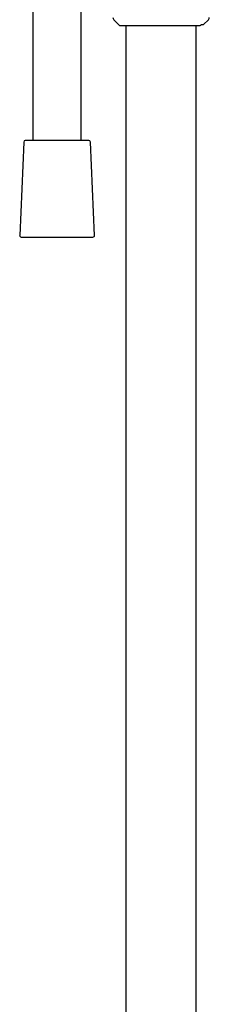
# Model space of a CAD drawing. Header units: millimetres. Extents: x 8 to 1762, y 12 to 2705.
# Tile 50 of 115: x 511 to 569, y 1705 to 2011. Entities that reach past the tile are written whole.
import ezdxf

# ---------------------------------------------------------------- set-up
doc = ezdxf.new("R2010")
doc.units = ezdxf.units.MM

msp = doc.modelspace()

# ---------------------------------------------------------------- linework, layer by layer
at = {"color": 7, "linetype": 'Continuous', "lineweight": 30}
for p, q in [((514.69, 2023.5), (514.69, 1973.52)), ((529.69, 1973.52), (529.69, 2021.47)), ((539.79, 2011.04), (541.48, 2009.35)), ((541.69, 2009.26), (566.58, 2009.26)), ((543.55, 2009.26), (543.55, 1527.12)), ((565.45, 1529.25), (565.45, 2009.26)), ((566.81, 2009.35), (567, 2009.53)), ((567, 2009.53), (567.7, 2009.53)), ((567.7, 2009.53), (569.21, 2011.04)), ((511.82, 1973.05), (510.57, 1944.05)), ((532.06, 1973.52), (512.32, 1973.52)), ((533.82, 1944.05), (532.56, 1973.05)), ((511.06, 1943.52), (533.32, 1943.52))]:
    msp.add_line(p, q, dxfattribs=at)
for centre, radius, start, end in [((540.5, 2011.74), 1, 180, 225), ((541.69, 2009.56), 0.3, 225, 270), ((568.5, 2011.74), 1, 315, 0), ((512.32, 1973.02), 0.5, 90, 177.5187), ((532.06, 1973.02), 0.5, 2.4813, 90), ((511.06, 1944.02), 0.5, 177.5187, 270), ((533.32, 1944.02), 0.5, 270, 2.4813)]:
    msp.add_arc(centre, radius, start, end, dxfattribs=at)
msp.add_open_spline([(566.58, 2009.27), (566.59, 2009.27), (566.64, 2009.26), (566.72, 2009.29), (566.78, 2009.33), (566.81, 2009.35)], degree=3, knots=[0, 0, 0, 0, 0.124644, 0.572344, 1, 1, 1, 1], dxfattribs=at)

doc.saveas('drawing.dxf')
